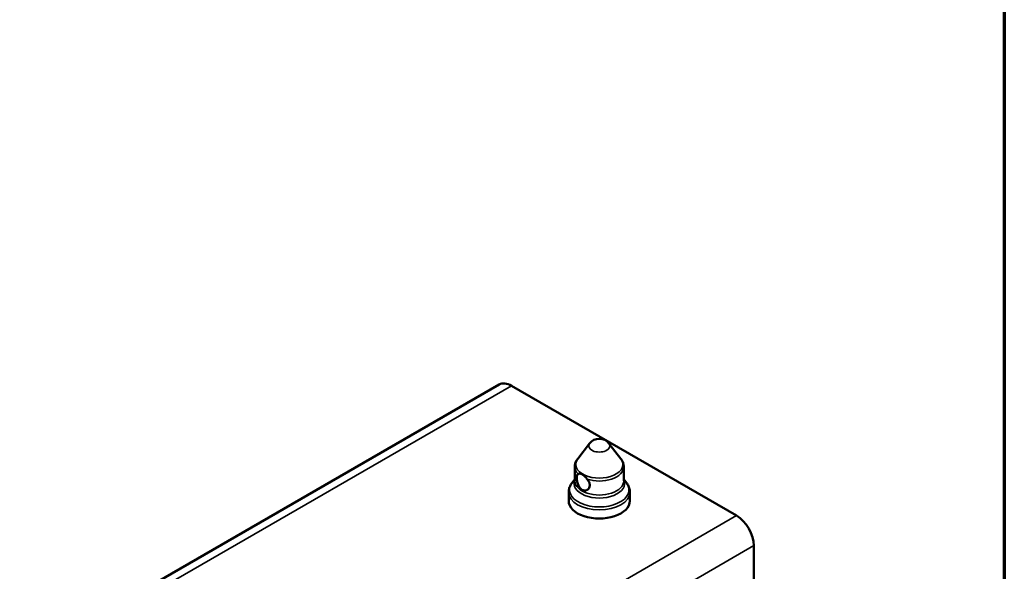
# Paper-space layout 'Sheet_1' of a CAD drawing. Header units: millimetres. Extents: x 0.8 to 58.3, y 0.8 to 58.3.
# Tile 23 of 42: x 51.9 to 58.3, y 17.8 to 21.4. Entities that reach past the tile are written whole.
import ezdxf

# ---------------------------------------------------------------- set-up
doc = ezdxf.new("R2010")
doc.units = ezdxf.units.MM
for name, color, linetype, lineweight in [('Border (ISO)', 7, 'Continuous', 70), ('Visible (ISO)', 7, 'Continuous', 50), ('Visible Narrow (ISO)', 7, 'Continuous', 35)]:
    doc.layers.add(name, color=color, linetype=linetype, lineweight=lineweight)

# ---------------------------------------------------------------- blocks, each defined once
blk = doc.blocks.new('Borders Chauvet')
at = {"layer": 'Border (ISO)'}
blk.add_line((58.2677, 58.2677), (58.2677, 0.7874), dxfattribs=at)

psp = doc.layouts.new('Sheet_1')

# ---------------------------------------------------------------- linework, layer by layer
at = {"layer": 'Visible (ISO)'}
for p, q in [((50.43048, 16.37173), (55.01915, 19.021)), ((55.09789, 19.0132), (56.54551, 18.17741)), ((55.60077, 18.64192), (55.52408, 18.5429)), ((55.72527, 18.64192), (55.80197, 18.5429)), ((55.50554, 18.40082), (55.50554, 18.49096)), ((55.8205, 18.40082), (55.8205, 18.49096)), ((55.50554, 18.41162), (55.48814, 18.38915)), ((55.8205, 18.41162), (55.83791, 18.38915)), ((55.46617, 18.27224), (55.46617, 18.32792)), ((55.85987, 18.27224), (55.85987, 18.32792)), ((56.65687, 17.98454), (56.65687, 14.38424))]:
    psp.add_line(p, q, dxfattribs=at)
psp.add_arc((55.66302, 18.5937), 0.07874, 37.761244, 142.238756, dxfattribs=at)
for centre, major_axis, start_param, end_param in [((55.09789, 18.88462), (-0.07874, 0.13638), 5.4977873, 6.2831853), ((55.66302, 18.27224), (-0.19685, 0), 0, 3.1415927), ((56.54551, 18.04883), (-0.07874, 0.13638), 3.9269909, 5.4977871)]:
    psp.add_ellipse(centre, major_axis=major_axis, ratio=0.5773503, start_param=start_param, end_param=end_param, dxfattribs=at)
for points, knots in [([(55.52408, 18.5429), (55.52185, 18.54003), (55.51977, 18.53701), (55.51595, 18.53072), (55.51422, 18.52744), (55.51118, 18.52063), (55.50987, 18.5171), (55.50774, 18.50986), (55.50692, 18.50614), (55.50582, 18.4986), (55.50554, 18.49478), (55.50554, 18.49096)], [0.36486383, 0.36486383, 0.36486383, 0.36486383, 0.4489707, 0.4489707, 0.53307756, 0.53307756, 0.61718443, 0.61718443, 0.7012913, 0.7012913, 0.78539816, 0.78539816, 0.78539816, 0.78539816]), ([(55.8205, 18.49096), (55.8205, 18.49478), (55.82022, 18.4986), (55.81912, 18.50614), (55.8183, 18.50986), (55.81617, 18.5171), (55.81486, 18.52063), (55.81182, 18.52744), (55.81009, 18.53072), (55.80628, 18.53701), (55.8042, 18.54003), (55.80197, 18.5429)], [3.92699082, 3.92699082, 3.92699082, 3.92699082, 4.01109768, 4.01109768, 4.09520455, 4.09520455, 4.17931142, 4.17931142, 4.26341829, 4.26341829, 4.34752515, 4.34752515, 4.34752515, 4.34752515]), ([(55.52635, 18.44578), (55.52628, 18.44574), (55.5262, 18.4457), (55.52346, 18.44412), (55.52135, 18.44122), (55.51865, 18.43274), (55.51803, 18.42713), (55.51803, 18.41489), (55.51865, 18.40753), (55.52135, 18.39229), (55.52346, 18.38442), (55.52879, 18.37051), (55.53239, 18.3635), (55.54117, 18.35177), (55.54637, 18.34705), (55.55696, 18.34093), (55.563, 18.33917), (55.57477, 18.33904), (55.58049, 18.34066), (55.58987, 18.34608), (55.59417, 18.35024), (55.60003, 18.36055), (55.60155, 18.36667), (55.60155, 18.37279), (55.60155, 18.37892), (55.60003, 18.38576), (55.59417, 18.39917), (55.58987, 18.40577), (55.58505, 18.41172), (55.58491, 18.41189), (55.58478, 18.41205)], [0.34102542, 0.34102542, 0.34102542, 0.34102542, 0.34263528, 0.34263528, 0.39977033, 0.39977033, 0.45690538, 0.45690538, 0.51404043, 0.51404043, 0.57117548, 0.57117548, 0.62826678, 0.62826678, 0.68535807, 0.68535807, 0.74244937, 0.74244937, 0.79954067, 0.79954067, 0.85667572, 0.85667572, 0.91381077, 0.91381077, 0.91381077, 0.97094581, 0.97094581, 1.02808086, 1.02808086, 1.02969073, 1.02969073, 1.02969073, 1.02969073]), ([(55.52635, 18.44578), (55.52775, 18.44654), (55.52953, 18.4471), (55.53499, 18.44789), (55.53907, 18.44765), (55.54544, 18.44601), (55.54753, 18.44529), (55.55103, 18.44376), (55.55243, 18.44306), (55.55516, 18.44153), (55.55649, 18.4407), (55.55956, 18.4386), (55.56129, 18.43728), (55.5665, 18.4329), (55.56988, 18.4295), (55.57717, 18.42141), (55.58097, 18.4167), (55.58478, 18.41205)], [-1.27031826, -1.27031826, -1.27031826, -1.27031826, -1.24091327, -1.24091327, -1.19304421, -1.19304421, -1.17037771, -1.17037771, -1.15517153, -1.15517153, -1.14054925, -1.14054925, -1.1210825, -1.1210825, -1.08095626, -1.08095626, -1.03278992, -1.03278992, -1.03278992, -1.03278992]), ([(55.48814, 18.38915), (55.48546, 18.38569), (55.48297, 18.38208), (55.47843, 18.37458), (55.47637, 18.37069), (55.47278, 18.36265), (55.47124, 18.3585), (55.46874, 18.35), (55.46778, 18.34565), (55.4665, 18.33684), (55.46617, 18.33238), (55.46617, 18.32792)], [0.36486383, 0.36486383, 0.36486383, 0.36486383, 0.4489707, 0.4489707, 0.53307756, 0.53307756, 0.61718443, 0.61718443, 0.7012913, 0.7012913, 0.78539816, 0.78539816, 0.78539816, 0.78539816]), ([(55.85987, 18.32792), (55.85987, 18.33238), (55.85955, 18.33684), (55.85826, 18.34565), (55.8573, 18.35), (55.8548, 18.3585), (55.85326, 18.36265), (55.84967, 18.37069), (55.84762, 18.37458), (55.84308, 18.38208), (55.84059, 18.38569), (55.83791, 18.38915)], [3.92699082, 3.92699082, 3.92699082, 3.92699082, 4.01109768, 4.01109768, 4.09520455, 4.09520455, 4.17931142, 4.17931142, 4.26341829, 4.26341829, 4.34752515, 4.34752515, 4.34752515, 4.34752515])]:
    psp.add_open_spline(points, degree=3, knots=knots, dxfattribs=at)
at = {"layer": 'Visible Narrow (ISO)'}
for p, q in [((55.09789, 19.0132), (50.52334, 16.37208)), ((51.97096, 15.53629), (56.54551, 18.17741)), ((56.65687, 17.98454), (52.0341, 15.31558))]:
    psp.add_line(p, q, dxfattribs=at)
for centre, major_axis, start_param, end_param in [((55.66302, 18.62584), (0.06819, 0), 2.7210583, 6.7037196), ((55.66302, 18.50703), (-0.15221, 0), 5.862651, 9.8453123), ((55.66302, 18.49096), (-0.15748, 0), 0, 0.5199401), ((55.66302, 18.49096), (0.15748, 0), 4.1924489, 6.2831853), ((55.66302, 18.34399), (-0.19158, 0), 5.862651, 9.8453123), ((55.66302, 18.38475), (0.16275, 0), 2.8863094, 6.5384685), ((55.66302, 18.40082), (-0.15748, 0), 0, 3.1415927), ((55.66302, 18.32792), (0.19685, 0), 3.1415927, 6.2831853)]:
    psp.add_ellipse(centre, major_axis=major_axis, ratio=0.5773503, start_param=start_param, end_param=end_param, dxfattribs=at)

# ---------------------------------------------------------------- block references
psp.add_blockref('Borders Chauvet', (0, 0))

doc.saveas('drawing.dxf')
